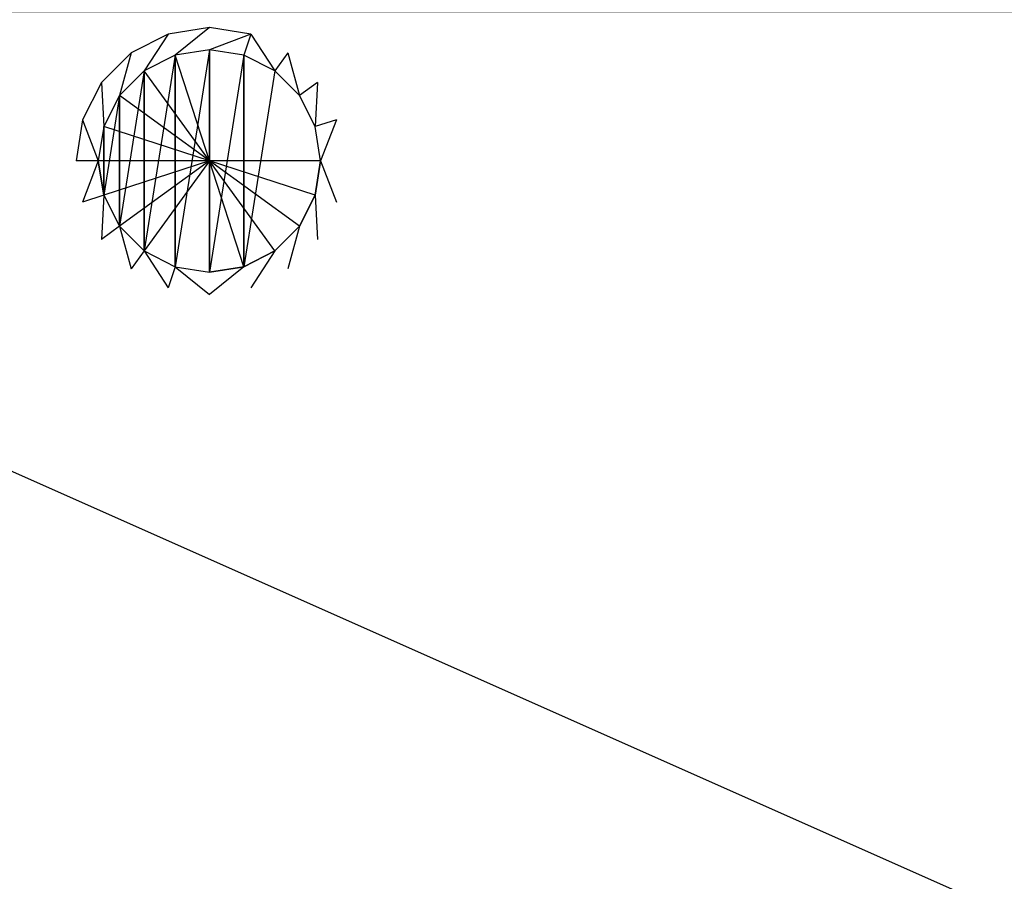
# Model space of a CAD drawing. Extents: x 0 to 1.9, y -0.9 to 0.
# Tile 4 of 7: x 0.89 to 1.22, y -0.58 to -0.29. Entities that reach past the tile are written whole.
import ezdxf

# ---------------------------------------------------------------- set-up
doc = ezdxf.new("R2010")
doc.units = 0
for name, color, linetype in [('L2_W_BA190SUB6V_1___REPLACEMTFO', 7, 'CONTINUOUS'), ('L3_W_BA190SUB6V_3___REPLACEMTFO', 7, 'CONTINUOUS'), ('L6_VERTIEFUNG90___REPLACEMTFORE', 7, 'CONTINUOUS'), ('L7_ABLAUF75____REPLACEMTFOREMPT', 7, 'CONTINUOUS')]:
    doc.layers.add(name, color=color, linetype=linetype)

msp = doc.modelspace()

# ---------------------------------------------------------------- linework, layer by layer
at = {"layer": 'L2_W_BA190SUB6V_1___REPLACEMTFO', "color": 8}
for points, invisible_edges in [([(0.4, -0.9), (0.4, 0), (1.5, -0.9), (0.4, -0.9)], 10), ([(1.5, -0.9), (0.4, 0), (1.5, 0), (1.5, -0.9)], 13)]:
    msp.add_3dface(points, dxfattribs=dict(at, invisible_edges=invisible_edges))
at = {"layer": 'L3_W_BA190SUB6V_3___REPLACEMTFO', "color": 8}
for points, invisible_edges in [([(0.534516, -0.287253, 0.11), (0.534516, -0.656253, 0.11), (1.365484, -0.656253, 0.11), (0.534516, -0.287253, 0.11)], 13), ([(0.534516, -0.287253, 0.11), (1.365484, -0.656253, 0.11), (1.365484, -0.287253, 0.11), (0.534516, -0.287253, 0.11)], 10)]:
    msp.add_3dface(points, dxfattribs=dict(at, invisible_edges=invisible_edges))
at = {"layer": 'L6_VERTIEFUNG90___REPLACEMTFORE', "color": 8}
for points, invisible_edges in [([(0.927958, -0.307162, 0.11), (0.936094, -0.294702, 0.111), (0.92355, -0.301094, 0.111), (0.927958, -0.307162, 0.11)], 13), ([(0.936094, -0.294702, 0.111), (0.927958, -0.307162, 0.11), (0.938412, -0.301835, 0.11), (0.936094, -0.294702, 0.111)], 14), ([(0.938412, -0.301835, 0.11), (0.95, -0.2925, 0.111), (0.936094, -0.294702, 0.111), (0.938412, -0.301835, 0.11)], 13), ([(0.95, -0.2925, 0.111), (0.938412, -0.301835, 0.11), (0.95, -0.3, 0.11), (0.95, -0.2925, 0.111)], 14), ([(0.95, -0.3, 0.11), (0.963906, -0.294702, 0.111), (0.95, -0.2925, 0.111), (0.95, -0.3, 0.11)], 13), ([(0.963906, -0.294702, 0.111), (0.95, -0.3, 0.11), (0.961588, -0.301835, 0.11), (0.963906, -0.294702, 0.111)], 14), ([(0.972042, -0.307162, 0.11), (0.963906, -0.294702, 0.111), (0.961588, -0.301835, 0.11), (0.972042, -0.307162, 0.11)], 13), ([(0.963906, -0.294702, 0.111), (0.972042, -0.307162, 0.11), (0.97645, -0.301094, 0.111), (0.963906, -0.294702, 0.111)], 14), ([(0.919662, -0.315458, 0.11), (0.92355, -0.301094, 0.111), (0.913594, -0.31105, 0.111), (0.919662, -0.315458, 0.11)], 13), ([(0.92355, -0.301094, 0.111), (0.919662, -0.315458, 0.11), (0.927958, -0.307162, 0.11), (0.92355, -0.301094, 0.111)], 14), ([(0.927958, -0.307162, 0.11), (0.927958, -0.367838, 0.11), (0.938412, -0.301835, 0.11), (0.927958, -0.307162, 0.11)], 10), ([(0.938412, -0.301835, 0.11), (0.927958, -0.367838, 0.11), (0.938412, -0.373165, 0.11), (0.938412, -0.301835, 0.11)], 13), ([(0.938412, -0.301835, 0.11), (0.938412, -0.373165, 0.11), (0.95, -0.3, 0.11), (0.938412, -0.301835, 0.11)], 10), ([(0.95, -0.3, 0.11), (0.938412, -0.373165, 0.11), (0.95, -0.375, 0.11), (0.95, -0.3, 0.11)], 13), ([(0.95, -0.3, 0.11), (0.95, -0.375, 0.11), (0.961588, -0.301835, 0.11), (0.95, -0.3, 0.11)], 10), ([(0.961588, -0.301835, 0.11), (0.95, -0.375, 0.11), (0.961588, -0.373165, 0.11), (0.961588, -0.301835, 0.11)], 13), ([(0.961588, -0.301835, 0.11), (0.961588, -0.373165, 0.11), (0.972042, -0.307162, 0.11), (0.961588, -0.301835, 0.11)], 10), ([(0.980338, -0.315458, 0.11), (0.97645, -0.301094, 0.111), (0.972042, -0.307162, 0.11), (0.980338, -0.315458, 0.11)], 13), ([(0.97645, -0.301094, 0.111), (0.980338, -0.315458, 0.11), (0.986406, -0.31105, 0.111), (0.97645, -0.301094, 0.111)], 14), ([(0.919662, -0.315458, 0.11), (0.919662, -0.359542, 0.11), (0.927958, -0.307162, 0.11), (0.919662, -0.315458, 0.11)], 10), ([(0.927958, -0.307162, 0.11), (0.919662, -0.359542, 0.11), (0.927958, -0.367838, 0.11), (0.927958, -0.307162, 0.11)], 13), ([(0.972042, -0.307162, 0.11), (0.961588, -0.373165, 0.11), (0.972042, -0.367838, 0.11), (0.972042, -0.307162, 0.11)], 15), ([(0.972042, -0.307162, 0.11), (0.972042, -0.367838, 0.11), (0.980338, -0.315458, 0.11), (0.972042, -0.307162, 0.11)], 15), ([(0.914335, -0.325912, 0.11), (0.913594, -0.31105, 0.111), (0.907202, -0.323594, 0.111), (0.914335, -0.325912, 0.11)], 13), ([(0.913594, -0.31105, 0.111), (0.914335, -0.325912, 0.11), (0.919662, -0.315458, 0.11), (0.913594, -0.31105, 0.111)], 14), ([(0.985665, -0.325912, 0.11), (0.986406, -0.31105, 0.111), (0.980338, -0.315458, 0.11), (0.985665, -0.325912, 0.11)], 13), ([(0.986406, -0.31105, 0.111), (0.985665, -0.325912, 0.11), (0.992798, -0.323594, 0.111), (0.986406, -0.31105, 0.111)], 14), ([(0.914335, -0.325912, 0.11), (0.914335, -0.349088, 0.11), (0.919662, -0.315458, 0.11), (0.914335, -0.325912, 0.11)], 10), ([(0.919662, -0.315458, 0.11), (0.914335, -0.349088, 0.11), (0.919662, -0.359542, 0.11), (0.919662, -0.315458, 0.11)], 13), ([(0.980338, -0.315458, 0.11), (0.972042, -0.367838, 0.11), (0.980338, -0.359542, 0.11), (0.980338, -0.315458, 0.11)], 15), ([(0.980338, -0.315458, 0.11), (0.980338, -0.359542, 0.11), (0.985665, -0.325912, 0.11), (0.980338, -0.315458, 0.11)], 15), ([(0.9125, -0.3375, 0.11), (0.907202, -0.323594, 0.111), (0.905, -0.3375, 0.111), (0.9125, -0.3375, 0.11)], 13), ([(0.907202, -0.323594, 0.111), (0.9125, -0.3375, 0.11), (0.914335, -0.325912, 0.11), (0.907202, -0.323594, 0.111)], 14), ([(0.9875, -0.3375, 0.11), (0.992798, -0.323594, 0.111), (0.985665, -0.325912, 0.11), (0.9875, -0.3375, 0.11)], 13), ([(0.992798, -0.323594, 0.111), (0.9875, -0.3375, 0.11), (0.995, -0.3375, 0.111), (0.992798, -0.323594, 0.111)], 14), ([(0.914335, -0.349088, 0.11), (0.914335, -0.325912, 0.11), (0.9125, -0.3375, 0.11), (0.914335, -0.349088, 0.11)], 13), ([(0.985665, -0.325912, 0.11), (0.980338, -0.359542, 0.11), (0.985665, -0.349088, 0.11), (0.985665, -0.325912, 0.11)], 15), ([(0.985665, -0.325912, 0.11), (0.985665, -0.349088, 0.11), (0.9875, -0.3375, 0.11), (0.985665, -0.325912, 0.11)], 15), ([(0.907202, -0.351406, 0.111), (0.9125, -0.3375, 0.11), (0.905, -0.3375, 0.111), (0.907202, -0.351406, 0.111)], 13), ([(0.9125, -0.3375, 0.11), (0.907202, -0.351406, 0.111), (0.914335, -0.349088, 0.11), (0.9125, -0.3375, 0.11)], 14), ([(0.992798, -0.351406, 0.111), (0.9875, -0.3375, 0.11), (0.985665, -0.349088, 0.11), (0.992798, -0.351406, 0.111)], 13), ([(0.9875, -0.3375, 0.11), (0.992798, -0.351406, 0.111), (0.995, -0.3375, 0.111), (0.9875, -0.3375, 0.11)], 14), ([(0.913594, -0.36395, 0.111), (0.914335, -0.349088, 0.11), (0.907202, -0.351406, 0.111), (0.913594, -0.36395, 0.111)], 13), ([(0.914335, -0.349088, 0.11), (0.913594, -0.36395, 0.111), (0.919662, -0.359542, 0.11), (0.914335, -0.349088, 0.11)], 14), ([(0.986406, -0.36395, 0.111), (0.985665, -0.349088, 0.11), (0.980338, -0.359542, 0.11), (0.986406, -0.36395, 0.111)], 13), ([(0.985665, -0.349088, 0.11), (0.986406, -0.36395, 0.111), (0.992798, -0.351406, 0.111), (0.985665, -0.349088, 0.11)], 14), ([(0.92355, -0.373906, 0.111), (0.919662, -0.359542, 0.11), (0.913594, -0.36395, 0.111), (0.92355, -0.373906, 0.111)], 13), ([(0.919662, -0.359542, 0.11), (0.92355, -0.373906, 0.111), (0.927958, -0.367838, 0.11), (0.919662, -0.359542, 0.11)], 14), ([(0.97645, -0.373906, 0.111), (0.980338, -0.359542, 0.11), (0.972042, -0.367838, 0.11), (0.97645, -0.373906, 0.111)], 13), ([(0.980338, -0.359542, 0.11), (0.97645, -0.373906, 0.111), (0.986406, -0.36395, 0.111), (0.980338, -0.359542, 0.11)], 14), ([(0.936094, -0.380298, 0.111), (0.927958, -0.367838, 0.11), (0.92355, -0.373906, 0.111), (0.936094, -0.380298, 0.111)], 13), ([(0.927958, -0.367838, 0.11), (0.936094, -0.380298, 0.111), (0.938412, -0.373165, 0.11), (0.927958, -0.367838, 0.11)], 14), ([(0.963906, -0.380298, 0.111), (0.972042, -0.367838, 0.11), (0.961588, -0.373165, 0.11), (0.963906, -0.380298, 0.111)], 13), ([(0.972042, -0.367838, 0.11), (0.963906, -0.380298, 0.111), (0.97645, -0.373906, 0.111), (0.972042, -0.367838, 0.11)], 14), ([(0.95, -0.3825, 0.111), (0.938412, -0.373165, 0.11), (0.936094, -0.380298, 0.111), (0.95, -0.3825, 0.111)], 13), ([(0.938412, -0.373165, 0.11), (0.95, -0.3825, 0.111), (0.95, -0.375, 0.11), (0.938412, -0.373165, 0.11)], 14), ([(0.95, -0.3825, 0.111), (0.961588, -0.373165, 0.11), (0.95, -0.375, 0.11), (0.95, -0.3825, 0.111)], 13), ([(0.961588, -0.373165, 0.11), (0.95, -0.3825, 0.111), (0.963906, -0.380298, 0.111), (0.961588, -0.373165, 0.11)], 14)]:
    msp.add_3dface(points, dxfattribs=dict(at, invisible_edges=invisible_edges))
at = {"layer": 'L7_ABLAUF75____REPLACEMTFOREMPT', "color": 8}
for points, invisible_edges in [([(0.95, -0.3375, 0.112), (0.938412, -0.301835, 0.111), (0.927958, -0.307162, 0.111), (0.95, -0.3375, 0.112)], 14), ([(0.927958, -0.307162, 0.11), (0.938412, -0.301835, 0.111), (0.938412, -0.301835, 0.11), (0.927958, -0.307162, 0.11)], 13), ([(0.938412, -0.301835, 0.111), (0.927958, -0.307162, 0.11), (0.927958, -0.307162, 0.111), (0.938412, -0.301835, 0.111)], 14), ([(0.927958, -0.367838, 0.11), (0.927958, -0.307162, 0.11), (0.938412, -0.301835, 0.11), (0.927958, -0.367838, 0.11)], 10), ([(0.927958, -0.367838, 0.11), (0.938412, -0.301835, 0.11), (0.938412, -0.373165, 0.11), (0.927958, -0.367838, 0.11)], 13), ([(0.95, -0.3375, 0.112), (0.95, -0.3, 0.111), (0.938412, -0.301835, 0.111), (0.95, -0.3375, 0.112)], 14), ([(0.938412, -0.301835, 0.11), (0.95, -0.3, 0.111), (0.95, -0.3, 0.11), (0.938412, -0.301835, 0.11)], 13), ([(0.95, -0.3, 0.111), (0.938412, -0.301835, 0.11), (0.938412, -0.301835, 0.111), (0.95, -0.3, 0.111)], 14), ([(0.938412, -0.373165, 0.11), (0.938412, -0.301835, 0.11), (0.95, -0.3, 0.11), (0.938412, -0.373165, 0.11)], 10), ([(0.938412, -0.373165, 0.11), (0.95, -0.3, 0.11), (0.95, -0.375, 0.11), (0.938412, -0.373165, 0.11)], 13), ([(0.961588, -0.301835, 0.111), (0.95, -0.3, 0.111), (0.95, -0.3375, 0.112), (0.961588, -0.301835, 0.111)], 14), ([(0.95, -0.3, 0.111), (0.961588, -0.301835, 0.11), (0.95, -0.3, 0.11), (0.95, -0.3, 0.111)], 13), ([(0.961588, -0.301835, 0.11), (0.95, -0.3, 0.111), (0.961588, -0.301835, 0.111), (0.961588, -0.301835, 0.11)], 14), ([(0.95, -0.375, 0.11), (0.95, -0.3, 0.11), (0.961588, -0.301835, 0.11), (0.95, -0.375, 0.11)], 10), ([(0.972042, -0.307162, 0.111), (0.961588, -0.301835, 0.111), (0.95, -0.3375, 0.112), (0.972042, -0.307162, 0.111)], 14), ([(0.95, -0.375, 0.11), (0.961588, -0.301835, 0.11), (0.961588, -0.373165, 0.11), (0.95, -0.375, 0.11)], 13), ([(0.961588, -0.301835, 0.111), (0.972042, -0.307162, 0.11), (0.961588, -0.301835, 0.11), (0.961588, -0.301835, 0.111)], 13), ([(0.972042, -0.307162, 0.11), (0.961588, -0.301835, 0.111), (0.972042, -0.307162, 0.111), (0.972042, -0.307162, 0.11)], 14), ([(0.961588, -0.373165, 0.11), (0.961588, -0.301835, 0.11), (0.972042, -0.307162, 0.11), (0.961588, -0.373165, 0.11)], 10), ([(0.95, -0.3375, 0.112), (0.927958, -0.307162, 0.111), (0.919662, -0.315458, 0.111), (0.95, -0.3375, 0.112)], 14), ([(0.919662, -0.315458, 0.111), (0.927958, -0.307162, 0.11), (0.919662, -0.315458, 0.11), (0.919662, -0.315458, 0.111)], 13), ([(0.927958, -0.307162, 0.11), (0.919662, -0.315458, 0.111), (0.927958, -0.307162, 0.111), (0.927958, -0.307162, 0.11)], 14), ([(0.919662, -0.359542, 0.11), (0.919662, -0.315458, 0.11), (0.927958, -0.307162, 0.11), (0.919662, -0.359542, 0.11)], 10), ([(0.919662, -0.359542, 0.11), (0.927958, -0.307162, 0.11), (0.927958, -0.367838, 0.11), (0.919662, -0.359542, 0.11)], 13), ([(0.980338, -0.315458, 0.111), (0.972042, -0.307162, 0.111), (0.95, -0.3375, 0.112), (0.980338, -0.315458, 0.111)], 14), ([(0.961588, -0.373165, 0.11), (0.972042, -0.307162, 0.11), (0.972042, -0.367838, 0.11), (0.961588, -0.373165, 0.11)], 15), ([(0.972042, -0.307162, 0.111), (0.980338, -0.315458, 0.11), (0.972042, -0.307162, 0.11), (0.972042, -0.307162, 0.111)], 13), ([(0.980338, -0.315458, 0.11), (0.972042, -0.307162, 0.111), (0.980338, -0.315458, 0.111), (0.980338, -0.315458, 0.11)], 14), ([(0.972042, -0.367838, 0.11), (0.972042, -0.307162, 0.11), (0.980338, -0.315458, 0.11), (0.972042, -0.367838, 0.11)], 15), ([(0.95, -0.3375, 0.112), (0.919662, -0.315458, 0.111), (0.914335, -0.325912, 0.111), (0.95, -0.3375, 0.112)], 14), ([(0.914335, -0.325912, 0.111), (0.919662, -0.315458, 0.11), (0.914335, -0.325912, 0.11), (0.914335, -0.325912, 0.111)], 13), ([(0.919662, -0.315458, 0.11), (0.914335, -0.325912, 0.111), (0.919662, -0.315458, 0.111), (0.919662, -0.315458, 0.11)], 14), ([(0.914335, -0.349088, 0.11), (0.914335, -0.325912, 0.11), (0.919662, -0.315458, 0.11), (0.914335, -0.349088, 0.11)], 10), ([(0.914335, -0.349088, 0.11), (0.919662, -0.315458, 0.11), (0.919662, -0.359542, 0.11), (0.914335, -0.349088, 0.11)], 13), ([(0.985665, -0.325912, 0.111), (0.980338, -0.315458, 0.111), (0.95, -0.3375, 0.112), (0.985665, -0.325912, 0.111)], 14), ([(0.972042, -0.367838, 0.11), (0.980338, -0.315458, 0.11), (0.980338, -0.359542, 0.11), (0.972042, -0.367838, 0.11)], 15), ([(0.980338, -0.315458, 0.11), (0.985665, -0.325912, 0.111), (0.985665, -0.325912, 0.11), (0.980338, -0.315458, 0.11)], 13), ([(0.985665, -0.325912, 0.111), (0.980338, -0.315458, 0.11), (0.980338, -0.315458, 0.111), (0.985665, -0.325912, 0.111)], 14), ([(0.980338, -0.359542, 0.11), (0.980338, -0.315458, 0.11), (0.985665, -0.325912, 0.11), (0.980338, -0.359542, 0.11)], 15), ([(0.95, -0.3375, 0.112), (0.914335, -0.325912, 0.111), (0.9125, -0.3375, 0.111), (0.95, -0.3375, 0.112)], 14), ([(0.9125, -0.3375, 0.111), (0.914335, -0.325912, 0.11), (0.9125, -0.3375, 0.11), (0.9125, -0.3375, 0.111)], 13), ([(0.914335, -0.325912, 0.11), (0.9125, -0.3375, 0.111), (0.914335, -0.325912, 0.111), (0.914335, -0.325912, 0.11)], 14), ([(0.914335, -0.325912, 0.11), (0.914335, -0.349088, 0.11), (0.9125, -0.3375, 0.11), (0.914335, -0.325912, 0.11)], 13), ([(0.9875, -0.3375, 0.111), (0.985665, -0.325912, 0.111), (0.95, -0.3375, 0.112), (0.9875, -0.3375, 0.111)], 14), ([(0.980338, -0.359542, 0.11), (0.985665, -0.325912, 0.11), (0.985665, -0.349088, 0.11), (0.980338, -0.359542, 0.11)], 15), ([(0.985665, -0.325912, 0.11), (0.9875, -0.3375, 0.111), (0.9875, -0.3375, 0.11), (0.985665, -0.325912, 0.11)], 13), ([(0.9875, -0.3375, 0.111), (0.985665, -0.325912, 0.11), (0.985665, -0.325912, 0.111), (0.9875, -0.3375, 0.111)], 14), ([(0.985665, -0.349088, 0.11), (0.985665, -0.325912, 0.11), (0.9875, -0.3375, 0.11), (0.985665, -0.349088, 0.11)], 15), ([(0.95, -0.3375, 0.112), (0.9125, -0.3375, 0.111), (0.914335, -0.349088, 0.111), (0.95, -0.3375, 0.112)], 14), ([(0.914335, -0.349088, 0.111), (0.9125, -0.3375, 0.11), (0.914335, -0.349088, 0.11), (0.914335, -0.349088, 0.111)], 13), ([(0.9125, -0.3375, 0.11), (0.914335, -0.349088, 0.111), (0.9125, -0.3375, 0.111), (0.9125, -0.3375, 0.11)], 14), ([(0.95, -0.3375, 0.112), (0.914335, -0.349088, 0.111), (0.919662, -0.359542, 0.111), (0.95, -0.3375, 0.112)], 14), ([(0.95, -0.3375, 0.112), (0.919662, -0.359542, 0.111), (0.927958, -0.367838, 0.111), (0.95, -0.3375, 0.112)], 14), ([(0.95, -0.3375, 0.112), (0.927958, -0.367838, 0.111), (0.938412, -0.373165, 0.111), (0.95, -0.3375, 0.112)], 14), ([(0.95, -0.375, 0.111), (0.95, -0.3375, 0.112), (0.938412, -0.373165, 0.111), (0.95, -0.375, 0.111)], 14), ([(0.961588, -0.373165, 0.111), (0.95, -0.3375, 0.112), (0.95, -0.375, 0.111), (0.961588, -0.373165, 0.111)], 14), ([(0.972042, -0.367838, 0.111), (0.95, -0.3375, 0.112), (0.961588, -0.373165, 0.111), (0.972042, -0.367838, 0.111)], 14), ([(0.980338, -0.359542, 0.111), (0.95, -0.3375, 0.112), (0.972042, -0.367838, 0.111), (0.980338, -0.359542, 0.111)], 14), ([(0.985665, -0.349088, 0.111), (0.95, -0.3375, 0.112), (0.980338, -0.359542, 0.111), (0.985665, -0.349088, 0.111)], 14), ([(0.9875, -0.3375, 0.111), (0.95, -0.3375, 0.112), (0.985665, -0.349088, 0.111), (0.9875, -0.3375, 0.111)], 14), ([(0.9875, -0.3375, 0.11), (0.985665, -0.349088, 0.111), (0.985665, -0.349088, 0.11), (0.9875, -0.3375, 0.11)], 13), ([(0.985665, -0.349088, 0.111), (0.9875, -0.3375, 0.11), (0.9875, -0.3375, 0.111), (0.985665, -0.349088, 0.111)], 14), ([(0.919662, -0.359542, 0.111), (0.914335, -0.349088, 0.11), (0.919662, -0.359542, 0.11), (0.919662, -0.359542, 0.111)], 13), ([(0.914335, -0.349088, 0.11), (0.919662, -0.359542, 0.111), (0.914335, -0.349088, 0.111), (0.914335, -0.349088, 0.11)], 14), ([(0.985665, -0.349088, 0.11), (0.980338, -0.359542, 0.111), (0.980338, -0.359542, 0.11), (0.985665, -0.349088, 0.11)], 13), ([(0.980338, -0.359542, 0.111), (0.985665, -0.349088, 0.11), (0.985665, -0.349088, 0.111), (0.980338, -0.359542, 0.111)], 14), ([(0.927958, -0.367838, 0.11), (0.919662, -0.359542, 0.111), (0.919662, -0.359542, 0.11), (0.927958, -0.367838, 0.11)], 13), ([(0.919662, -0.359542, 0.111), (0.927958, -0.367838, 0.11), (0.927958, -0.367838, 0.111), (0.919662, -0.359542, 0.111)], 14), ([(0.980338, -0.359542, 0.11), (0.972042, -0.367838, 0.111), (0.972042, -0.367838, 0.11), (0.980338, -0.359542, 0.11)], 13), ([(0.972042, -0.367838, 0.111), (0.980338, -0.359542, 0.11), (0.980338, -0.359542, 0.111), (0.972042, -0.367838, 0.111)], 14), ([(0.938412, -0.373165, 0.11), (0.927958, -0.367838, 0.111), (0.927958, -0.367838, 0.11), (0.938412, -0.373165, 0.11)], 13), ([(0.927958, -0.367838, 0.111), (0.938412, -0.373165, 0.11), (0.938412, -0.373165, 0.111), (0.927958, -0.367838, 0.111)], 14), ([(0.972042, -0.367838, 0.111), (0.961588, -0.373165, 0.11), (0.972042, -0.367838, 0.11), (0.972042, -0.367838, 0.111)], 13), ([(0.961588, -0.373165, 0.11), (0.972042, -0.367838, 0.111), (0.961588, -0.373165, 0.111), (0.961588, -0.373165, 0.11)], 14), ([(0.95, -0.375, 0.11), (0.938412, -0.373165, 0.111), (0.938412, -0.373165, 0.11), (0.95, -0.375, 0.11)], 13), ([(0.938412, -0.373165, 0.111), (0.95, -0.375, 0.11), (0.95, -0.375, 0.111), (0.938412, -0.373165, 0.111)], 14), ([(0.961588, -0.373165, 0.111), (0.95, -0.375, 0.11), (0.961588, -0.373165, 0.11), (0.961588, -0.373165, 0.111)], 13), ([(0.95, -0.375, 0.11), (0.961588, -0.373165, 0.111), (0.95, -0.375, 0.111), (0.95, -0.375, 0.11)], 14)]:
    msp.add_3dface(points, dxfattribs=dict(at, invisible_edges=invisible_edges))

doc.saveas('drawing.dxf')
